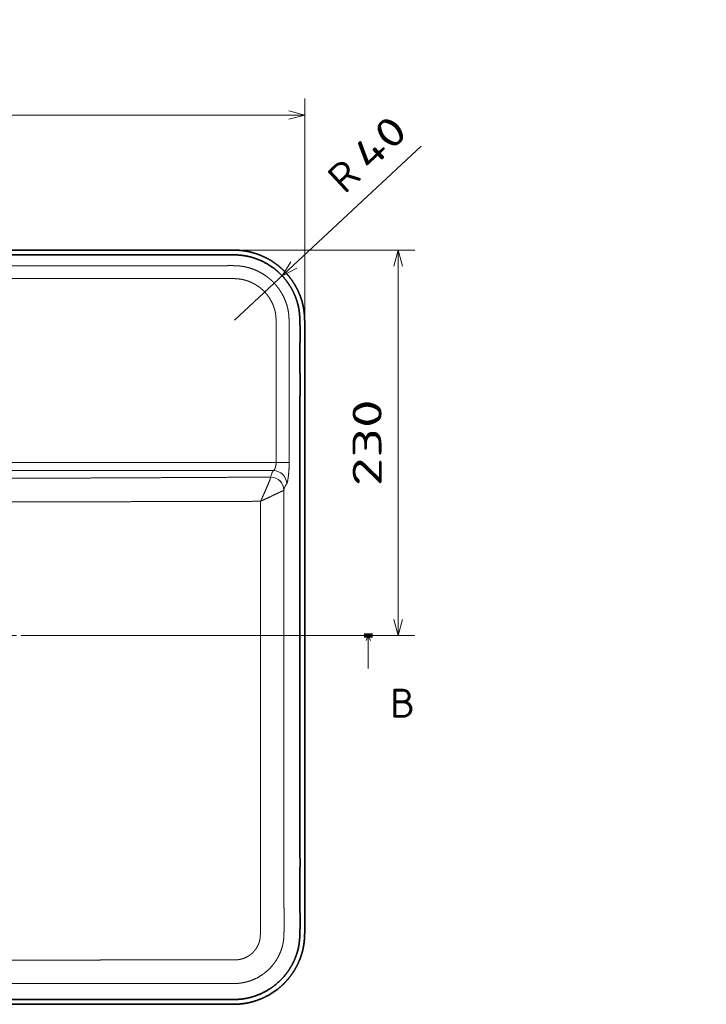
# Model space of a CAD drawing. Extents: x 22 to 366, y 39 to 278.
# Tile 6 of 11: x 111 to 194, y 40 to 159. Entities that reach past the tile are written whole.
import ezdxf
from ezdxf.enums import TextEntityAlignment as Align

# ---------------------------------------------------------------- set-up
doc = ezdxf.new("R2010")
doc.units = 0
doc.linetypes.add('DASHDOT', pattern=[18.5, 12, -3, 0.5, -3])
doc.layers.get('0').update_dxf_attribs({"lineweight": 13})
doc.styles.get("Standard").update_dxf_attribs({"font": 'isocp.shx'})
doc.dimstyles.get("Standard").update_dxf_attribs({"dimtxt": 2.5, "dimasz": 2.5, "dimexe": 1.25, "dimexo": 0.625, "dimtad": 1, "dimcen": 2.5, "dimadec": 0, "dimazin": 0, "dimtfac": 1, "dimtmove": 0, "dimatfit": 0, "dimfxl": 0, "dimarcsym": 0})

# ---------------------------------------------------------------- blocks, each defined once
blk = doc.blocks.new('*D')
at = {"color": 7, "lineweight": 13, "ltscale": 0.252611}
for p, q in [((54.72, 225.6), (54.72, 235.71)), ((56.54, 225.6), (56.54, 235.71)), ((56.54, 225.6), (56.54, 235.71)), ((142.89, 225.6), (142.89, 235.71))]:
    blk.add_line(p, q, dxfattribs=at)
at = {"color": 7, "lineweight": 13}
for p, q in [((41.25, 233.71), (61.54, 233.71)), ((56.54, 233.71), (142.89, 233.71)), ((268.28, 231.09), (242.28, 231.09)), ((330.77, 231.09), (268.28, 231.09)), ((36.74, 201.6), (36.74, 223.6)), ((265.36, 217.76), (231, 217.76)), ((54.14, 117), (54.14, 149.62)), ((145.29, 117.09), (145.29, 149.62)), ((54.14, 147.62), (145.29, 147.62)), ((136.81, 122.81), (159.38, 143.87)), ((113.04, 131.29), (25.24, 131.29)), ((27.24, 40.14), (27.24, 131.29)), ((117.04, 131.29), (158.58, 131.29)), ((156.58, 84.72), (156.58, 131.29)), ((97.72, 130.72), (40.86, 130.72)), ((82.09, 121.03), (103.19, 113.55)), ((95.08, 114.72), (40.86, 114.72)), ((83.9, 73.13), (103.36, 87.38)), ((111.1, 84.72), (158.58, 84.72)), ((83.27, 40.14), (25.24, 40.14))]:
    blk.add_line(p, q, dxfattribs=at)
at = {"color": 7, "lineweight": 13, "ltscale": 0.25832}
blk.add_line((242.28, 222.76), (242.28, 233.09), dxfattribs=at)
at = {"color": 7, "lineweight": 13, "ltscale": 0.33332}
for p, q in [((268.28, 219.76), (268.28, 233.09)), ((268.28, 219.76), (268.28, 233.09)), ((330.77, 219.76), (330.77, 233.09))]:
    blk.add_line(p, q, dxfattribs=at)
at = {"color": 7, "lineweight": 13, "ltscale": 0.422543}
blk.add_line((233, 212.76), (233, 229.66), dxfattribs=at)
at = {"color": 7, "lineweight": 13, "ltscale": 0.449592}
blk.add_line((52.72, 223.6), (34.74, 223.6), dxfattribs=at)
at = {"color": 7, "lineweight": 13, "ltscale": 0.41}
blk.add_line((107.07, 207.2), (107.07, 223.6), dxfattribs=at)
at = {"color": 7, "lineweight": 13, "ltscale": 0.232071}
blk.add_line((240.28, 220.76), (231, 220.76), dxfattribs=at)
at = {"color": 7, "lineweight": 13, "ltscale": 0.435189}
blk.add_line((52.14, 201.6), (34.74, 201.6), dxfattribs=at)
at = {"color": 7, "lineweight": 13, "ltscale": 0.4}
blk.add_line((42.86, 114.72), (42.86, 130.72), dxfattribs=at)
at = {"color": 7, "lineweight": 13}
for points in [[(52.79, 233.19), (54.72, 233.71), (52.79, 234.22)], [(58.47, 234.22), (56.54, 233.71), (58.47, 233.19)], [(58.47, 234.22), (56.54, 233.71), (58.47, 233.19)], [(140.96, 233.19), (142.89, 233.71), (140.96, 234.22)], [(244.21, 231.61), (242.28, 231.09), (244.21, 230.57)], [(266.35, 230.57), (268.28, 231.09), (266.35, 231.61)], [(270.21, 231.61), (268.28, 231.09), (270.21, 230.57)], [(328.84, 230.57), (330.77, 231.09), (328.84, 231.61)], [(37.25, 221.67), (36.74, 223.6), (36.22, 221.67)], [(107.59, 221.67), (107.07, 223.6), (106.55, 221.67)], [(232.48, 222.69), (233, 220.76), (233.51, 222.69)], [(233.51, 215.83), (233, 217.76), (232.48, 215.83)], [(106.55, 209.13), (107.07, 207.2), (107.59, 209.13)], [(36.22, 203.53), (36.74, 201.6), (37.25, 203.53)], [(56.08, 148.14), (54.14, 147.62), (56.08, 147.11)], [(143.36, 147.11), (145.29, 147.62), (143.36, 148.14)], [(27.76, 129.36), (27.24, 131.29), (26.72, 129.36)], [(157.1, 129.36), (156.58, 131.29), (156.06, 129.36)], [(43.37, 128.79), (42.86, 130.72), (42.34, 128.79)], [(143.62, 129.88), (142.56, 128.18), (144.32, 129.12)], [(42.34, 116.65), (42.86, 114.72), (43.37, 116.65)], [(98.58, 115.73), (96.59, 115.89), (98.24, 114.75)], [(101.19, 113.71), (103.19, 113.55), (101.54, 114.68)], [(102.1, 85.83), (103.36, 87.38), (101.49, 86.66)], [(156.06, 86.65), (156.58, 84.72), (157.1, 86.65)], [(97.33, 83.61), (96.08, 82.05), (97.94, 82.78)], [(26.72, 42.07), (27.24, 40.14), (27.76, 42.07)]]:
    blk.add_lwpolyline(points, dxfattribs=at)
for s, p, p2 in [('10', (41.25, 235.71), (48.02, 235.71)), ('430', (94.46, 235.71), (104.97, 235.71)), ('455', (94.46, 149.62), (104.97, 149.62))]:
    blk.add_text(s, height=3.5, dxfattribs=at).set_placement(p, p2, align=Align.FIT)
for s, rotation, p, p2 in [('130', 360, (250.02, 233.09), (260.53, 233.09)), ('310', 360, (294.27, 233.09), (304.78, 233.09)), ('15', 90, (231, 222.89), (231, 229.66)), ('80', 90, (105.07, 212.02), (105.07, 218.79)), ('110', 90, (34.74, 207.35), (34.74, 217.86)), ('40', 43.0214, (153.06, 140.72), (158.01, 145.34)), ('R', 43.0214, (150.11, 137.96), (152.33, 140.03)), ('80', 90, (40.86, 119.33), (40.86, 126.1)), ('%%c', 340.4627, (82.76, 122.92), (85.18, 122.06)), ('35', 340.4627, (86.12, 121.72), (92.51, 119.46)), ('230', 90, (154.58, 102.75), (154.58, 113.26)), ('455', 90, (25.24, 80.46), (25.24, 90.97)), ('45', 36.222, (85.59, 76.85), (91.06, 80.85)), ('%%c', 36.222, (82.72, 74.74), (84.79, 76.26))]:
    blk.add_text(s, height=3.5, rotation=rotation, dxfattribs=at).set_placement(p, p2, align=Align.FIT)
blk = doc.blocks.new('BLOCK101')
at = {"color": 7, "linetype": 'DASHDOT', "lineweight": 13}
blk.add_line((-272.97, -230), (263.79, -230), dxfattribs=at)
at = {"color": 7, "lineweight": 100, "ltscale": 0.125}
blk.add_line((268.79, -230), (263.79, -230), dxfattribs=at)
at = {"color": 7, "lineweight": 13}
blk.add_line((266.29, -230), (266.29, -250), dxfattribs=at)
blk.add_lwpolyline([(267.53, -233), (266.29, -230), (265.04, -233)], dxfattribs=at)
blk.add_text('B', height=17.5, dxfattribs=at).set_placement((279.41, -279.69), (294.59, -279.69), align=Align.FIT)
blk = doc.blocks.new('BLOCK103')
at = {"color": 7, "lineweight": 13}
for p, q in [((-210.61, -125.42), (210.61, -125.42)), ((-209, -130.4), (209, -130.4))]:
    blk.add_line(p, q, dxfattribs=at)
at = {"color": 7, "lineweight": 13, "ltscale": 0.195893}
blk.add_line((210.61, -125.42), (218.44, -125.42), dxfattribs=at)
at = {"color": 7, "lineweight": 13, "ltscale": 0.000418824}
blk.add_line((207.25, -134.29), (207.24, -134.31), dxfattribs=at)
at = {"color": 7, "lineweight": 13, "ltscale": 0.052403}
for p, q in [((207.87, -132.29), (207.25, -134.29)), ((215.87, -140.26), (215.25, -142.26))]:
    blk.add_line(p, q, dxfattribs=at)
at = {"color": 7, "lineweight": 13, "ltscale": 0.000448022}
blk.add_line((215.25, -142.26), (215.23, -142.27), dxfattribs=at)
at = {"color": 7, "lineweight": 13}
for centre, radius, start, end in [((127510.36, -233.51), 127295.14, 179.9589274, 179.9961683), ((-89049.6, -237.58), 89250.79, 0.0080903, 0.0569121), ((-3.76, -125620.69), 125180.47, 89.9494528, 89.9982807)]:
    blk.add_arc(centre, radius, start, end, dxfattribs=at)
for centre, major_axis, ratio, start_param, end_param in [((209, -138.37), (5.6, -5.71), 0.992291, 0.798821, 2.361861), ((207.24, -142.28), (6.87, -4.09), 0.994855, 0.54007, 2.105664), ((207.25, -142.26), (7.64, -2.38), 0.995828, 0.303242, 1.871644)]:
    blk.add_ellipse(centre, major_axis=major_axis, ratio=ratio, start_param=start_param, end_param=end_param, dxfattribs=at)
at = {"color": 7, "lineweight": 35}
for points, knots in [([(185.03, 2.89), (184.65, 2.89), (184.27, 2.9), (183.9, 2.9), (182.98, 2.9), (182.09, 2.9), (181.6, 2.89), (180.86, 2.89), (180.09, 2.88), (179.88, 2.88), (179.62, 2.88), (179.35, 2.88), (179.3, 2.88), (179.2, 2.88), (179.09, 2.87), (179.03, 2.87), (178.92, 2.87), (178.81, 2.87), (178.77, 2.87), (177.96, 2.87), (177.16, 2.87), (176.41, 2.87), (175.57, 2.87), (174.72, 2.87), (174.63, 2.87), (174.17, 2.87), (173.71, 2.87), (173.39, 2.88), (172.91, 2.88), (172.41, 2.88), (172.31, 2.88), (169.96, 2.88), (167.62, 2.88), (165.41, 2.88), (163.04, 2.88), (160.67, 2.88), (160.41, 2.88), (160.08, 2.88), (159.75, 2.88), (159.57, 2.88), (159.31, 2.88), (159.04, 2.88), (158.95, 2.88), (157.83, 2.88), (156.7, 2.88), (155.63, 2.88), (153.49, 2.88), (151.32, 2.88), (150.06, 2.88), (147.88, 2.88), (145.7, 2.88), (144.43, 2.88), (143.04, 2.88), (141.67, 2.88), (141.36, 2.88), (140.89, 2.88), (140.43, 2.88), (140.27, 2.88), (139.95, 2.88), (139.62, 2.88), (139.53, 2.88), (139.2, 2.88), (138.88, 2.88), (138.74, 2.88), (110.9, 2.88), (83.05, 2.88), (55.37, 2.88), (27.68, 2.88), (0, 2.88)], [0, 0, 0, 0, 0, 0, 3.283519, 3.283519, 3.283519, 8.241417, 8.241417, 8.241417, 10.070418, 10.070418, 10.070418, 10.527694, 10.527694, 10.527694, 10.98497, 10.98497, 10.98497, 11.47828, 11.47828, 11.47828, 17.971563, 17.971563, 17.971563, 18.764281, 18.764281, 18.764281, 21.983657, 21.983657, 21.983657, 23.125523, 23.125523, 23.125523, 42.280055, 42.280055, 42.280055, 43.646204, 43.646204, 43.646204, 45.18046, 45.18046, 45.18046, 45.947588, 45.947588, 45.947588, 54.866722, 54.866722, 54.866722, 63.925687, 63.925687, 63.925687, 72.935683, 72.935683, 72.935683, 75.610113, 75.610113, 75.610113, 76.947335, 76.947335, 76.947335, 78.413529, 78.413529, 78.413529, 79.787101, 79.787101, 79.787101, 319.54291, 319.54291, 319.54291, 319.54291, 319.54291, 319.54291]), ([(184.98, 0.01), (184.6, 0.01), (184.22, 0.02), (183.85, 0.02), (183.04, 0.02), (182.26, 0.02), (181.85, 0.01), (181.13, 0.01), (180.37, 0), (180.07, 0), (179.54, 0), (179.01, -0.01), (178.79, -0.01), (177.72, -0.01), (176.65, -0.01), (175.79, -0.01), (173.96, -0.01), (172.14, 0), (171.18, 0), (168.77, 0), (166.36, 0), (164.91, 0), (163.01, 0), (161.11, 0), (160.51, 0), (159.58, 0), (158.64, 0), (158.15, 0), (156.03, 0), (153.85, 0), (152.08, 0), (148.76, 0), (145.46, 0), (143.87, 0), (141.95, 0), (140.08, 0), (139.69, 0), (139.01, 0), (138.33, 0), (137.55, 0), (109.87, 0), (82.18, 0), (54.79, 0), (27.39, 0), (0, 0)], [0, 0, 0, 0, 0, 0, 2.721225, 2.721225, 2.721225, 6.079689, 6.079689, 6.079689, 8.304129, 8.304129, 8.304129, 9.821007, 9.821007, 9.821007, 15.884676, 15.884676, 15.884676, 22.704846, 22.704846, 22.704846, 32.935085, 32.935085, 32.935085, 36.138497, 36.138497, 36.138497, 39.548662, 39.548662, 39.548662, 50.906912, 50.906912, 50.906912, 61.327746, 61.327746, 61.327746, 64.069843, 64.069843, 64.069843, 66.109654, 66.109654, 66.109654, 259.816803, 259.816803, 259.816803, 259.816803, 259.816803, 259.816803]), ([(224.94, -40), (224.91, -38.79), (224.85, -37.57), (224.77, -36.36), (224.61, -34.72), (224.37, -33.1), (224.3, -32.68), (224.17, -31.97), (224.03, -31.26), (223.96, -30.98), (223.83, -30.41), (223.69, -29.85), (223.62, -29.57), (223.07, -27.55), (222.37, -25.57), (221.67, -23.89), (220.07, -20.57), (218.09, -17.45), (217, -15.91), (214.4, -12.69), (211.39, -9.83), (209.64, -8.38), (205.59, -5.5), (201.14, -3.27), (198.63, -2.25), (195.65, -1.34), (192.61, -0.72), (192.21, -0.65), (190.54, -0.36), (188.86, -0.16), (187.59, -0.07), (186.29, -0.02), (184.98, 0.01)], [0, 0, 0, 0, 0, 0, 8.675218, 8.675218, 8.675218, 11.799818, 11.799818, 11.799818, 13.913571, 13.913571, 13.913571, 16.027325, 16.027325, 16.027325, 29.184616, 29.184616, 29.184616, 42.810249, 42.810249, 42.810249, 59.235279, 59.235279, 59.235279, 78.822533, 78.822533, 78.822533, 81.794692, 81.794692, 81.794692, 91.138533, 91.138533, 91.138533, 91.138533, 91.138533, 91.138533]), ([(227.82, -39.92), (227.8, -39.26), (227.78, -38.6), (227.75, -37.94), (227.65, -36.27), (227.49, -34.59), (227.37, -33.57), (227.18, -32.36), (226.95, -31.16), (226.9, -30.96), (226.82, -30.56), (226.73, -30.16), (226.68, -29.96), (226.21, -27.96), (225.59, -25.98), (224.94, -24.24), (223.6, -21.16), (221.96, -18.21), (221.17, -16.93), (219.6, -14.61), (217.86, -12.42), (217.01, -11.44), (215.7, -10.04), (214.31, -8.71), (213.85, -8.27), (212.89, -7.43), (211.91, -6.62), (211.41, -6.22), (208.51, -4.01), (205.39, -2.11), (202.68, -0.77), (199.07, 0.64), (195.34, 1.63), (194.51, 1.83), (193.27, 2.09), (192.01, 2.31), (191.6, 2.38), (190.04, 2.6), (188.48, 2.75), (187.33, 2.83), (186.18, 2.87), (185.03, 2.89)], [0, 0, 0, 0, 0, 0, 5.6801, 5.6801, 5.6801, 14.422528, 14.422528, 14.422528, 16.183401, 16.183401, 16.183401, 17.94796, 17.94796, 17.94796, 33.934212, 33.934212, 33.934212, 46.939091, 46.939091, 46.939091, 58.00664, 58.00664, 58.00664, 63.489376, 63.489376, 63.489376, 68.974046, 68.974046, 68.974046, 94.871047, 94.871047, 94.871047, 102.201882, 102.201882, 102.201882, 105.835973, 105.835973, 105.835973, 115.734034, 115.734034, 115.734034, 115.734034, 115.734034, 115.734034]), ([(224.98, -225), (224.98, -199.6), (224.98, -174.2), (224.98, -148.8), (224.98, -119.77), (224.98, -90.74), (224.99, -87.11), (224.99, -81.87), (224.99, -76.62), (224.99, -75.01), (224.99, -73.19), (224.99, -71.37), (224.98, -71.01), (224.98, -70.56), (224.98, -70.11), (224.98, -69.87), (224.98, -68.79), (224.98, -67.66), (224.98, -66.75), (224.98, -64.49), (224.98, -62.14), (224.98, -60.71), (224.98, -58.27), (224.98, -55.88), (224.98, -54.87), (224.99, -53.2), (224.99, -51.62), (224.99, -50.99), (225, -50.25), (225, -49.51), (225, -49.38), (225.01, -48.26), (225.01, -47.14), (225.01, -46.21), (225.01, -44.42), (224.99, -42.62), (224.98, -41.77), (224.97, -40.88), (224.94, -40)], [0, 0, 0, 0, 0, 0, 179.614641, 179.614641, 179.614641, 205.274011, 205.274011, 205.274011, 216.67772, 216.67772, 216.67772, 218.155553, 218.155553, 218.155553, 219.844935, 219.844935, 219.844935, 225.703376, 225.703376, 225.703376, 234.193634, 234.193634, 234.193634, 240.465575, 240.465575, 240.465575, 244.84673, 244.84673, 244.84673, 245.727456, 245.727456, 245.727456, 252.812043, 252.812043, 252.812043, 259.122053, 259.122053, 259.122053, 259.122053, 259.122053, 259.122053]), ([(227.82, -39.92), (227.84, -40.58), (227.85, -41.23), (227.86, -41.88), (227.88, -42.96), (227.88, -44.03), (227.89, -44.45), (227.89, -45.31), (227.89, -46.17), (227.89, -46.6), (227.89, -47.33), (227.89, -48.06), (227.89, -48.35), (227.88, -48.79), (227.88, -49.24), (227.88, -49.38), (227.88, -49.68), (227.88, -49.98), (227.88, -50.12), (227.88, -50.78), (227.87, -51.43), (227.87, -51.96), (227.87, -53.17), (227.86, -54.4), (227.86, -55.15), (227.86, -56.7), (227.86, -58.27), (227.86, -59.21), (227.86, -60.95), (227.86, -62.69), (227.86, -63.47), (227.86, -64.92), (227.86, -66.35), (227.86, -66.91), (227.86, -68.26), (227.86, -69.56), (227.86, -70.11), (227.87, -74.77), (227.87, -79.42), (227.87, -83.32), (227.86, -98.1), (227.86, -112.87), (227.86, -119.9), (227.86, -147.45), (227.86, -174.99), (227.86, -191.66), (227.86, -208.33), (227.86, -225)], [0, 0, 0, 0, 0, 0, 5.680068, 5.680068, 5.680068, 9.520931, 9.520931, 9.520931, 13.361794, 13.361794, 13.361794, 15.922112, 15.922112, 15.922112, 17.202272, 17.202272, 17.202272, 18.482431, 18.482431, 18.482431, 22.833413, 22.833413, 22.833413, 28.539293, 28.539293, 28.539293, 35.234035, 35.234035, 35.234035, 42.240805, 42.240805, 42.240805, 46.77269, 46.77269, 46.77269, 53.300122, 53.300122, 53.300122, 87.077477, 87.077477, 87.077477, 181.265334, 181.265334, 181.265334, 325.622888, 325.622888, 325.622888, 325.622888, 325.622888, 325.622888]), ([(227.86, -225), (227.86, -251.42), (227.86, -277.83), (227.86, -304.25), (227.86, -331.81), (227.87, -359.37), (227.87, -360.28), (227.87, -362.54), (227.87, -364.79), (227.87, -365.9), (227.87, -369.21), (227.87, -372.53), (227.87, -374.74), (227.87, -378), (227.86, -381.25), (227.86, -383.56), (227.86, -385.26), (227.86, -386.97), (227.86, -387.62), (227.86, -388.95), (227.86, -390.28), (227.86, -390.84), (227.86, -392), (227.86, -393.16), (227.86, -393.65), (227.86, -394.63), (227.86, -395.6), (227.86, -396.08), (227.87, -397.42), (227.87, -398.75), (227.88, -399.61), (227.88, -400.59), (227.89, -401.57), (227.89, -401.69), (227.89, -401.91), (227.89, -402.12), (227.89, -402.2), (227.89, -402.36), (227.89, -402.53), (227.89, -402.66), (227.89, -403.27), (227.89, -403.88), (227.89, -404.45), (227.89, -405.23), (227.88, -406.02), (227.88, -406.26), (227.88, -406.74), (227.87, -407.23), (227.87, -407.47), (227.86, -408.21), (227.85, -408.94), (227.84, -409.4), (227.82, -410.15), (227.79, -410.91), (227.78, -411.17), (227.76, -411.71), (227.73, -412.24), (227.72, -412.51), (227.64, -413.81), (227.53, -415.1), (227.41, -416.13), (227.2, -417.56), (226.92, -418.97), (226.84, -419.38), (226.34, -421.59), (225.68, -423.76), (225.04, -425.51), (223.72, -428.6), (222.1, -431.55), (221.32, -432.84), (219.18, -436.06), (216.69, -439.02), (215.06, -440.71), (210.75, -444.59), (205.84, -447.69), (202.75, -449.25), (198.74, -450.79), (194.58, -451.81), (193.75, -452), (192.7, -452.2), (191.66, -452.36), (191.45, -452.4), (191.03, -452.46), (190.61, -452.51), (190.41, -452.54), (189.58, -452.64), (188.74, -452.72), (188.11, -452.77), (186.81, -452.84), (185.51, -452.88), (184.85, -452.89), (183.81, -452.9), (182.76, -452.9), (182.42, -452.9), (181.81, -452.9), (181.23, -452.89), (180.99, -452.89), (180.55, -452.88), (180.11, -452.88), (179.9, -452.88), (179.26, -452.87), (178.6, -452.87), (178.13, -452.87), (177.56, -452.87), (176.99, -452.87), (176.9, -452.87), (176.7, -452.87), (176.49, -452.87), (176.39, -452.87), (176.24, -452.87), (176.09, -452.87), (176.04, -452.87), (175.66, -452.87), (175.29, -452.87), (174.97, -452.87), (174.38, -452.87), (173.81, -452.87), (173.55, -452.87), (173.05, -452.88), (172.55, -452.88), (172.3, -452.88), (171.71, -452.88), (171.12, -452.88), (170.8, -452.88), (170.16, -452.88), (169.5, -452.88), (169.19, -452.88), (168.73, -452.88), (168.27, -452.88), (168.12, -452.88), (167.81, -452.88), (167.5, -452.88), (167.34, -452.88), (166.62, -452.88), (165.9, -452.88), (165.33, -452.88), (163.32, -452.88), (161.34, -452.88), (159.96, -452.88), (157.79, -452.88), (155.69, -452.88), (154.93, -452.88), (153.49, -452.88), (152.06, -452.88), (151.39, -452.88), (149.34, -452.88), (147.25, -452.88), (145.84, -452.88), (143.95, -452.88), (142.01, -452.88), (141.58, -452.88), (140.97, -452.88), (140.36, -452.88), (139.97, -452.88), (139.57, -452.88), (139.18, -452.88), (138.97, -452.88), (138.61, -452.88), (138.25, -452.88), (138.11, -452.88), (110.4, -452.88), (82.69, -452.88), (55.13, -452.88), (27.56, -452.88), (0, -452.88)], [0, 0, 0, 0, 0, 0, 228.763472, 228.763472, 228.763472, 238.701134, 238.701134, 238.701134, 248.232956, 248.232956, 248.232956, 267.296589, 267.296589, 267.296589, 276.429019, 276.429019, 276.429019, 282.077894, 282.077894, 282.077894, 287.927431, 287.927431, 287.927431, 292.190564, 292.190564, 292.190564, 296.453697, 296.453697, 296.453697, 303.914173, 303.914173, 303.914173, 304.979959, 304.979959, 304.979959, 305.753698, 305.753698, 305.753698, 306.445497, 306.445497, 306.445497, 311.023576, 311.023576, 311.023576, 313.070306, 313.070306, 313.070306, 315.117036, 315.117036, 315.117036, 319.267513, 319.267513, 319.267513, 321.579142, 321.579142, 321.579142, 323.89077, 323.89077, 323.89077, 332.736784, 332.736784, 332.736784, 336.294674, 336.294674, 336.294674, 352.254682, 352.254682, 352.254682, 365.253568, 365.253568, 365.253568, 385.485418, 385.485418, 385.485418, 415.051494, 415.051494, 415.051494, 422.368526, 422.368526, 422.368526, 424.181266, 424.181266, 424.181266, 425.996897, 425.996897, 425.996897, 431.391585, 431.391585, 431.391585, 437.13328, 437.13328, 437.13328, 440.416792, 440.416792, 440.416792, 442.573469, 442.573469, 442.573469, 444.739532, 444.739532, 444.739532, 448.833319, 448.833319, 448.833319, 449.703747, 449.703747, 449.703747, 450.564905, 450.564905, 450.564905, 450.976413, 450.976413, 450.976413, 453.870942, 453.870942, 453.870942, 456.210301, 456.210301, 456.210301, 458.549661, 458.549661, 458.549661, 461.709692, 461.709692, 461.709692, 464.391472, 464.391472, 464.391472, 465.732362, 465.732362, 465.732362, 467.073252, 467.073252, 467.073252, 471.987848, 471.987848, 471.987848, 484.679815, 484.679815, 484.679815, 492.14263, 492.14263, 492.14263, 498.710099, 498.710099, 498.710099, 511.936812, 511.936812, 511.936812, 515.738404, 515.738404, 515.738404, 517.2683, 517.2683, 517.2683, 519.169129, 519.169129, 519.169129, 520.436168, 520.436168, 520.436168, 759.141246, 759.141246, 759.141246, 759.141246, 759.141246, 759.141246]), ([(224.98, -225), (224.98, -251.57), (224.98, -278.14), (224.98, -304.71), (224.98, -337.19), (224.99, -369.66), (224.99, -375.56), (224.98, -381.99), (224.98, -388.42), (224.98, -389.24), (224.98, -390.35), (224.98, -391.46), (224.98, -392.04), (224.98, -394.28), (224.98, -396.5), (224.99, -398.06), (225, -399.96), (225.01, -401.87), (225.01, -401.98), (225.01, -402.42), (225.01, -402.86), (225.01, -403.07), (225.01, -404.13), (225.01, -405.22), (225, -406.13), (224.99, -407.49), (224.97, -408.84), (224.96, -409.3), (224.94, -410.1), (224.91, -410.9), (224.9, -411.22), (224.83, -412.83), (224.71, -414.44), (224.57, -415.71), (224.29, -417.54), (223.9, -419.33), (223.76, -419.9), (223.15, -422.21), (222.36, -424.47), (221.66, -426.15), (220.04, -429.47), (218.07, -432.59), (216.97, -434.12), (213.97, -437.83), (210.45, -441.06), (208.12, -442.81), (203.55, -445.67), (198.59, -447.74), (196.22, -448.52), (193.41, -449.2), (190.56, -449.62), (190.15, -449.67), (188.67, -449.85), (187.17, -449.95), (186.06, -449.99), (184.81, -450.02), (183.56, -450.02), (183.31, -450.02), (182.9, -450.02), (182.5, -450.02), (182.25, -450.02), (181.65, -450.01), (181.08, -450.01), (180.77, -450.01), (179.99, -450), (179.2, -449.99), (178.72, -449.99), (178.03, -449.99), (177.3, -449.99), (177.14, -449.99), (176.8, -449.99), (176.46, -449.99), (176.29, -449.99), (175.3, -449.99), (174.34, -449.99), (173.61, -449.99), (172.52, -450), (171.42, -450), (171.05, -450), (170.42, -450), (169.77, -450), (169.5, -450), (168.95, -450), (168.4, -450), (168.15, -450), (166.34, -450), (164.54, -450), (163.03, -450), (160.21, -450), (157.56, -450), (156.32, -450), (153.79, -450), (151.3, -450), (150, -450), (147.27, -450), (144.36, -450), (142.84, -450), (140.91, -450), (138.96, -450), (138.57, -450), (110.63, -450), (82.69, -450), (55.13, -450), (27.56, -450), (0, -450)], [0, 0, 0, 0, 0, 0, 187.880693, 187.880693, 187.880693, 229.632217, 229.632217, 229.632217, 233.334033, 233.334033, 233.334033, 237.458686, 237.458686, 237.458686, 249.325495, 249.325495, 249.325495, 250.976538, 250.976538, 250.976538, 252.447324, 252.447324, 252.447324, 258.4915, 258.4915, 258.4915, 261.685798, 261.685798, 261.685798, 264.13125, 264.13125, 264.13125, 273.278261, 273.278261, 273.278261, 277.523976, 277.523976, 277.523976, 290.689517, 290.689517, 290.689517, 304.31379, 304.31379, 304.31379, 325.254767, 325.254767, 325.254767, 343.283278, 343.283278, 343.283278, 346.235316, 346.235316, 346.235316, 354.123064, 354.123064, 354.123064, 355.140773, 355.140773, 355.140773, 357.026401, 357.026401, 357.026401, 359.663827, 359.663827, 359.663827, 363.65229, 363.65229, 363.65229, 364.845631, 364.845631, 364.845631, 366.038971, 366.038971, 366.038971, 371.867166, 371.867166, 371.867166, 374.723648, 374.723648, 374.723648, 376.68483, 376.68483, 376.68483, 378.698135, 378.698135, 378.698135, 389.471501, 389.471501, 389.471501, 399.61767, 399.61767, 399.61767, 410.540594, 410.540594, 410.540594, 421.674258, 421.674258, 421.674258, 424.365194, 424.365194, 424.365194, 619.263223, 619.263223, 619.263223, 619.263223, 619.263223, 619.263223])]:
    blk.add_open_spline(points, degree=5, knots=knots, dxfattribs=at)
at = {"color": 7, "lineweight": 13}
for points, knots in [([(0, -6.54), (0.4, -6.54), (0.79, -6.54), (1.18, -6.54), (1.91, -6.54), (2.64, -6.54), (3.24, -6.54), (29.39, -6.54), (55.54, -6.54), (81.35, -6.54), (107.49, -6.54), (133.62, -6.54), (133.94, -6.54), (135.83, -6.54), (137.69, -6.54), (139.18, -6.54), (142.34, -6.54), (145.49, -6.54), (147.18, -6.54), (149.17, -6.54), (151.19, -6.54), (151.47, -6.54), (151.91, -6.54), (152.34, -6.54), (152.56, -6.54), (153.67, -6.54), (154.74, -6.54), (155.54, -6.54), (157.03, -6.54), (158.44, -6.54), (159.11, -6.54), (160.31, -6.54), (161.61, -6.54), (162.15, -6.54), (162.95, -6.54), (163.75, -6.54), (163.96, -6.54), (165.71, -6.54), (167.46, -6.54), (168.97, -6.54), (170.6, -6.54), (172.23, -6.54), (172.36, -6.54), (172.67, -6.54), (172.99, -6.54), (173.18, -6.55), (173.6, -6.55), (173.99, -6.55), (174.2, -6.55), (174.53, -6.55), (174.88, -6.55), (174.98, -6.55), (175.16, -6.55), (175.35, -6.55), (175.49, -6.55), (176.37, -6.55), (177.24, -6.55), (178.03, -6.55), (178.9, -6.55), (179.78, -6.54), (179.87, -6.54), (180.15, -6.54), (180.43, -6.54), (180.63, -6.54), (180.93, -6.54), (181.22, -6.53), (181.32, -6.53), (181.51, -6.53), (181.69, -6.53), (181.8, -6.53), (182.08, -6.53), (182.36, -6.53), (182.54, -6.53), (183.23, -6.52), (183.92, -6.52), (184.43, -6.53), (185.14, -6.54), (185.85, -6.56), (186.07, -6.56), (186.39, -6.57), (186.71, -6.59), (186.82, -6.59), (187.13, -6.61), (187.44, -6.63), (187.64, -6.65), (187.95, -6.67), (188.25, -6.7), (188.34, -6.71), (188.54, -6.73), (188.74, -6.75), (188.83, -6.76), (189.03, -6.79), (189.22, -6.81), (189.33, -6.82), (189.61, -6.86), (189.89, -6.9), (190.08, -6.93), (190.45, -6.99), (190.82, -7.05), (191, -7.08), (191.56, -7.19), (192.11, -7.3), (192.48, -7.38), (194.86, -7.95), (197.19, -8.74), (199.1, -9.56), (201.61, -10.87), (203.97, -12.44), (204.59, -12.87), (205.5, -13.56), (206.38, -14.28), (206.67, -14.52), (207.1, -14.89), (207.52, -15.27), (207.66, -15.4), (207.94, -15.65), (208.21, -15.92), (208.35, -16.05), (208.68, -16.38), (209.01, -16.71), (209.21, -16.91), (210.37, -18.15), (211.45, -19.46), (212.29, -20.6), (213.5, -22.42), (214.56, -24.32), (214.91, -25.01), (215.89, -27.03), (216.7, -29.14), (217.16, -30.56), (217.54, -32.07), (217.82, -33.62), (217.83, -33.66), (217.86, -33.8), (217.88, -33.93), (217.89, -34), (217.92, -34.2), (217.95, -34.4), (217.97, -34.53), (218.03, -34.92), (218.08, -35.32), (218.11, -35.58), (218.24, -36.73), (218.32, -37.87), (218.37, -38.75), (218.4, -39.79), (218.42, -40.83), (218.43, -41), (218.43, -41.25), (218.43, -41.5), (218.44, -41.58), (218.44, -41.74), (218.44, -41.91), (218.44, -42.01), (218.44, -42.17), (218.44, -42.32), (218.45, -42.4), (218.45, -42.55), (218.45, -42.7), (218.45, -42.77), (218.46, -44.44), (218.47, -46.12), (218.46, -47.73), (218.46, -49.46), (218.45, -51.18), (218.45, -51.38), (218.45, -51.61), (218.45, -51.85), (218.45, -51.98), (218.45, -52.38), (218.45, -52.78), (218.44, -53.05), (218.44, -53.43), (218.44, -53.81), (218.44, -53.94), (218.44, -56.1), (218.44, -58.27), (218.44, -60.3), (218.44, -62.75), (218.44, -65.2), (218.44, -65.54), (218.44, -66.71), (218.44, -67.82), (218.44, -68.49), (218.44, -69.64), (218.44, -70.84), (218.44, -71.31), (218.44, -72), (218.44, -72.7), (218.44, -73.31), (218.45, -76.05), (218.45, -78.79), (218.44, -81.32), (218.44, -89.6), (218.44, -97.89), (218.44, -99.88), (218.44, -108.45), (218.44, -117.01), (218.44, -119.81), (218.44, -122.62), (218.44, -125.42)], [0, 0, 0, 0, 0, 0, 3.336632, 3.336632, 3.336632, 6.215369, 6.215369, 6.215369, 227.085533, 227.085533, 227.085533, 229.841182, 229.841182, 229.841182, 243.28521, 243.28521, 243.28521, 258.740851, 258.740851, 258.740851, 260.537163, 260.537163, 260.537163, 262.460231, 262.460231, 262.460231, 270.080988, 270.080988, 270.080988, 277.241984, 277.241984, 277.241984, 282.138932, 282.138932, 282.138932, 284.180356, 284.180356, 284.180356, 297.111818, 297.111818, 297.111818, 298.160211, 298.160211, 298.160211, 299.817775, 299.817775, 299.817775, 302.120887, 302.120887, 302.120887, 302.974838, 302.974838, 302.974838, 303.748483, 303.748483, 303.748483, 310.487501, 310.487501, 310.487501, 311.281733, 311.281733, 311.281733, 312.860159, 312.860159, 312.860159, 313.654368, 313.654368, 313.654368, 314.409972, 314.409972, 314.409972, 315.99827, 315.99827, 315.99827, 320.215464, 320.215464, 320.215464, 322.045571, 322.045571, 322.045571, 322.960636, 322.960636, 322.960636, 324.730156, 324.730156, 324.730156, 325.58463, 325.58463, 325.58463, 326.439107, 326.439107, 326.439107, 327.274292, 327.274292, 327.274292, 328.877474, 328.877474, 328.877474, 330.485561, 330.485561, 330.485561, 333.67644, 333.67644, 333.67644, 351.346382, 351.346382, 351.346382, 357.830124, 357.830124, 357.830124, 361.060297, 361.060297, 361.060297, 362.668249, 362.668249, 362.668249, 364.276201, 364.276201, 364.276201, 366.674342, 366.674342, 366.674342, 378.754193, 378.754193, 378.754193, 385.297814, 385.297814, 385.297814, 397.94561, 397.94561, 397.94561, 398.548588, 398.548588, 398.548588, 399.114308, 399.114308, 399.114308, 400.245742, 400.245742, 400.245742, 402.50856, 402.50856, 402.50856, 410.078839, 410.078839, 410.078839, 411.520859, 411.520859, 411.520859, 412.24187, 412.24187, 412.24187, 412.908713, 412.908713, 412.908713, 413.551229, 413.551229, 413.551229, 414.193745, 414.193745, 414.193745, 427.90687, 427.90687, 427.90687, 428.821977, 428.821977, 428.821977, 429.904024, 429.904024, 429.904024, 432.053431, 432.053431, 432.053431, 433.135499, 433.135499, 433.135499, 450.567515, 450.567515, 450.567515, 454.114913, 454.114913, 454.114913, 460.662878, 460.662878, 460.662878, 464.770388, 464.770388, 464.770388, 466.646029, 466.646029, 466.646029, 488.228839, 488.228839, 488.228839, 537.517758, 537.517758, 537.517758, 561.502576, 561.502576, 561.502576, 561.502576, 561.502576, 561.502576]), ([(0, -14.38), (0.48, -14.38), (0.96, -14.38), (1.43, -14.38), (28.05, -14.38), (54.66, -14.38), (80.81, -14.38), (110.89, -14.38), (140.98, -14.38), (143.92, -14.38), (150.72, -14.38), (157.51, -14.38), (158.57, -14.38), (163.08, -14.37), (167.6, -14.38), (169.26, -14.38), (171.54, -14.38), (173.81, -14.38), (174.1, -14.38), (175.64, -14.39), (177.19, -14.39), (178.12, -14.39), (179.41, -14.38), (180.71, -14.37), (181.15, -14.37), (182, -14.36), (182.84, -14.36), (183.32, -14.36), (184.22, -14.36), (185.07, -14.37), (185.46, -14.38), (185.87, -14.39), (186.26, -14.41), (186.3, -14.41), (186.61, -14.43), (186.9, -14.45), (187.15, -14.47), (187.51, -14.5), (187.88, -14.54), (187.99, -14.55), (188.33, -14.59), (188.67, -14.64), (188.9, -14.68), (189.25, -14.73), (189.59, -14.79), (189.7, -14.81), (191.88, -15.22), (194.02, -15.88), (195.98, -16.72), (198.46, -18.08), (200.72, -19.76), (201.26, -20.19), (201.97, -20.8), (202.65, -21.43), (202.81, -21.59), (203.98, -22.74), (205.06, -23.99), (205.91, -25.12), (206.78, -26.46), (207.55, -27.85), (207.63, -28), (208.38, -29.43), (209.02, -30.91), (209.49, -32.25), (209.87, -33.68), (210.13, -35.11), (210.14, -35.17), (210.16, -35.3), (210.18, -35.44), (210.2, -35.5), (210.23, -35.7), (210.25, -35.9), (210.27, -36.03), (210.39, -36.97), (210.48, -37.96), (210.53, -38.85), (210.57, -40.02), (210.59, -41.25), (210.6, -41.51), (210.6, -41.9), (210.61, -42.29), (210.61, -42.43), (210.63, -44.23), (210.63, -46.09), (210.63, -47.83), (210.62, -50.02), (210.61, -52.22), (210.61, -52.74), (210.6, -55.43), (210.6, -58.12), (210.6, -60.36), (210.6, -64.2), (210.61, -68.03), (210.61, -69.19), (210.61, -72.3), (210.61, -75.42), (210.61, -76.94), (210.61, -79.96), (210.61, -82.99), (210.61, -84.51), (210.61, -93.6), (210.61, -102.69), (210.61, -110.27), (210.61, -117.84), (210.61, -125.42)], [96.950995, 96.950995, 96.950995, 96.950995, 96.950995, 96.950995, 100.216041, 100.216041, 100.216041, 281.765488, 281.765488, 281.765488, 309.112808, 309.112808, 309.112808, 328.91902, 328.91902, 328.91902, 340.462994, 340.462994, 340.462994, 344.771378, 344.771378, 344.771378, 351.187409, 351.187409, 351.187409, 353.631938, 353.631938, 353.631938, 357.067703, 357.067703, 357.067703, 360.100984, 360.100984, 360.100984, 360.440998, 360.440998, 360.440998, 362.820678, 362.820678, 362.820678, 363.869207, 363.869207, 363.869207, 365.960505, 365.960505, 365.960505, 367.006166, 367.006166, 367.006166, 386.0601, 386.0601, 386.0601, 392.358503, 392.358503, 392.358503, 394.470722, 394.470722, 394.470722, 407.212392, 407.212392, 407.212392, 408.745818, 408.745818, 408.745818, 421.702128, 421.702128, 421.702128, 422.322463, 422.322463, 422.322463, 422.939766, 422.939766, 422.939766, 424.174359, 424.174359, 424.174359, 431.479759, 431.479759, 431.479759, 433.40981, 433.40981, 433.40981, 434.355316, 434.355316, 434.355316, 446.469413, 446.469413, 446.469413, 449.461408, 449.461408, 449.461408, 465.017463, 465.017463, 465.017463, 476.154422, 476.154422, 476.154422, 486.673132, 486.673132, 486.673132, 497.191839, 497.191839, 497.191839, 549.785364, 549.785364, 549.785364, 549.785364, 549.785364, 549.785364]), ([(209, -130.4), (208.76, -130.64), (208.55, -130.89), (208.38, -131.15), (208.18, -131.49), (208.03, -131.85), (208, -131.93), (207.95, -132.05), (207.91, -132.17), (207.9, -132.21), (207.89, -132.25), (207.87, -132.29)], [0, 0, 0, 0, 0, 0, 19.231428, 19.231428, 19.231428, 24.729461, 24.729461, 24.729461, 27.47402, 27.47402, 27.47402, 27.47402, 27.47402, 27.47402]), ([(210.61, -125.42), (210.61, -125.74), (210.59, -126.07), (210.56, -126.38), (210.47, -127.14), (210.31, -127.83), (210.2, -128.2), (209.91, -129.09), (209.59, -129.77), (209.38, -130.1), (209.19, -130.33), (209, -130.4)], [0, 0, 0, 0, 0, 0, 4.662752, 4.662752, 4.662752, 11.531669, 11.531669, 11.531669, 22.594847, 22.594847, 22.594847, 22.594847, 22.594847, 22.594847]), ([(218.44, -125.42), (218.44, -126.26), (218.43, -127.09), (218.41, -127.93), (218.32, -129.86), (218.19, -131.66), (218.09, -132.66), (217.85, -134.75), (217.57, -136.46), (217.4, -137.29), (217.21, -137.99), (217.02, -138.3), (217, -138.33), (216.99, -138.35), (216.97, -138.37)], [0, 0, 0, 0, 0, 0, 6.034675, 6.034675, 6.034675, 14.372925, 14.372925, 14.372925, 24.818914, 24.818914, 24.818914, 25.932353, 25.932353, 25.932353, 25.932353, 25.932353, 25.932353]), ([(207.24, -134.31), (201.59, -134.34), (195.93, -134.37), (190.27, -134.4), (179.68, -134.45), (169.09, -134.51), (160.46, -134.55), (149.85, -134.6), (139.25, -134.66), (133.59, -134.68), (121.48, -134.74), (109.44, -134.8), (102.93, -134.83), (91.5, -134.88), (80.24, -134.92), (75.26, -134.94), (63.78, -134.99), (52.67, -135.02), (46.38, -135.04), (35.13, -135.07), (24.37, -135.09), (19.51, -135.1), (9.03, -135.11), (-1.26, -135.11), (-6.84, -135.11), (-17.31, -135.1), (-28.1, -135.09), (-33.2, -135.08), (-38.4, -135.06), (-43.71, -135.05)], [0, 0, 0, 0, 0, 0, 48.339539, 48.339539, 48.339539, 90.413907, 90.413907, 90.413907, 138.804595, 138.804595, 138.804595, 193.899231, 193.899231, 193.899231, 238.006281, 238.006281, 238.006281, 297.286867, 297.286867, 297.286867, 347.94107, 347.94107, 347.94107, 407.971853, 407.971853, 407.971853, 459.523282, 459.523282, 459.523282, 459.523282, 459.523282, 459.523282]), ([(201.15, -148.93), (201.17, -148.88), (201.19, -148.83), (201.21, -148.78), (201.26, -148.68), (201.3, -148.58), (201.32, -148.54), (201.48, -148.19), (201.64, -147.85), (201.77, -147.57), (202.6, -145.74), (203.41, -143.93), (204.06, -142.47), (205.24, -139.75), (206.25, -137.3), (206.67, -136.22), (207.08, -135.11), (207.22, -134.52), (207.24, -134.42), (207.25, -134.35), (207.24, -134.31)], [0, 0, 0, 0, 0, 0, 0.411688, 0.411688, 0.411688, 0.823376, 0.823376, 0.823376, 3.312792, 3.312792, 3.312792, 16.257562, 16.257562, 16.257562, 27.405401, 27.405401, 27.405401, 29.990232, 29.990232, 29.990232, 29.990232, 29.990232, 29.990232]), ([(201.15, -148.93), (201.19, -148.9), (201.24, -148.88), (201.29, -148.86), (201.39, -148.81), (201.48, -148.77), (201.53, -148.74), (201.87, -148.58), (202.21, -148.42), (202.5, -148.29), (204.3, -147.44), (206.09, -146.6), (207.52, -145.92), (210.1, -144.71), (212.39, -143.63), (213.35, -143.17), (214.41, -142.67), (215.01, -142.38), (215.12, -142.33), (215.2, -142.29), (215.23, -142.27)], [0, 0, 0, 0, 0, 0, 0.411703, 0.411703, 0.411703, 0.823406, 0.823406, 0.823406, 3.293622, 3.293622, 3.293622, 16.198415, 16.198415, 16.198415, 26.54705, 26.54705, 26.54705, 29.877527, 29.877527, 29.877527, 29.877527, 29.877527, 29.877527]), ([(216.97, -138.37), (216.74, -138.61), (216.54, -138.86), (216.36, -139.12), (216.18, -139.46), (216.03, -139.82), (216, -139.9), (215.95, -140.02), (215.91, -140.14), (215.9, -140.18), (215.88, -140.22), (215.87, -140.26)], [0, 0, 0, 0, 0, 0, 19.230036, 19.230036, 19.230036, 24.726393, 24.726393, 24.726393, 27.471172, 27.471172, 27.471172, 27.471172, 27.471172, 27.471172]), ([(201.15, -148.93), (195.62, -148.95), (190.1, -148.97), (184.57, -148.99), (173.51, -149.02), (162.44, -149.06), (156.9, -149.07), (143.91, -149.11), (130.92, -149.14), (123.88, -149.15), (109.47, -149.17), (95.19, -149.18), (88.32, -149.18), (76.13, -149.18), (64.26, -149.17), (59.12, -149.17), (49.49, -149.15), (40.19, -149.14), (35.91, -149.13), (25.92, -149.11), (16.27, -149.1), (10.88, -149.09), (0.41, -149.09), (-10.07, -149.09), (-15.25, -149.1), (-23.96, -149.11), (-32.93, -149.12), (-36.62, -149.13), (-40.37, -149.14), (-44.17, -149.14)], [0, 0, 0, 0, 0, 0, 47.163545, 47.163545, 47.163545, 94.368635, 94.368635, 94.368635, 157.950079, 157.950079, 157.950079, 217.829058, 217.829058, 217.829058, 265.281258, 265.281258, 265.281258, 307.748766, 307.748766, 307.748766, 365.225219, 365.225219, 365.225219, 419.02856, 419.02856, 419.02856, 455.727106, 455.727106, 455.727106, 455.727106, 455.727106, 455.727106]), ([(106.68, -440.27), (110.44, -440.27), (114.2, -440.28), (117.95, -440.28), (125.33, -440.29), (132.7, -440.29), (136.28, -440.3), (143.41, -440.3), (150.53, -440.31), (153.75, -440.32), (159.69, -440.32), (165.61, -440.33), (168.04, -440.33), (170.55, -440.34), (173.05, -440.33), (173.12, -440.33), (173.35, -440.33), (173.58, -440.33), (173.72, -440.33), (173.94, -440.33), (174.17, -440.33), (174.25, -440.33), (174.41, -440.33), (174.57, -440.33), (174.64, -440.33), (175.51, -440.33), (176.38, -440.33), (177.17, -440.33), (178.18, -440.34), (179.18, -440.34), (179.41, -440.34), (179.86, -440.34), (180.32, -440.35), (180.48, -440.35), (181.16, -440.35), (181.85, -440.36), (182.3, -440.36), (183.2, -440.37), (184.11, -440.37), (184.52, -440.36), (185.15, -440.36), (185.78, -440.34), (185.95, -440.34), (186.17, -440.33), (186.38, -440.32), (186.42, -440.32), (186.51, -440.31), (186.59, -440.31), (186.63, -440.31), (186.74, -440.3), (186.86, -440.29), (186.98, -440.29), (187.29, -440.27), (187.6, -440.24), (187.83, -440.22), (188.08, -440.2), (188.34, -440.17), (188.36, -440.17), (188.42, -440.16), (188.47, -440.15), (188.5, -440.15), (188.55, -440.14), (188.61, -440.14), (188.63, -440.13), (188.98, -440.09), (189.33, -440.04), (189.65, -440), (190, -439.94), (190.35, -439.88), (190.37, -439.87), (190.42, -439.87), (190.46, -439.86), (190.48, -439.85), (190.55, -439.84), (190.62, -439.83), (190.67, -439.82), (192.68, -439.44), (194.67, -438.88), (196.56, -438.17), (200.01, -436.55), (203.18, -434.4), (204.61, -433.27), (206.93, -431.13), (208.95, -428.71), (209.75, -427.62), (210.65, -426.27), (211.45, -424.86), (211.59, -424.63), (211.76, -424.31), (211.93, -423.98), (211.97, -423.9), (212.06, -423.74), (212.14, -423.58), (212.18, -423.49), (212.95, -421.95), (213.61, -420.36), (214.12, -418.81), (214.54, -417.2), (214.82, -415.56), (214.82, -415.54), (214.84, -415.44), (214.86, -415.34), (214.86, -415.31), (215.02, -414.33), (215.13, -413.36), (215.2, -412.44), (215.26, -411.2), (215.3, -409.94), (215.31, -409.61), (215.32, -408.95), (215.33, -408.29), (215.33, -407.89), (215.35, -406.62), (215.35, -405.34), (215.35, -404.36), (215.35, -402.03), (215.33, -399.69), (215.33, -399.33), (215.32, -396.21), (215.31, -393.11), (215.31, -391.37), (215.31, -388.33), (215.31, -385.29), (215.31, -383.99), (215.3, -381.37), (215.3, -378.74), (215.3, -377.5), (215.3, -372.31), (215.29, -367.1), (215.29, -362.91), (215.27, -348.69), (215.26, -334.4), (215.25, -323.9), (215.23, -300.79), (215.22, -277.57), (215.22, -265.42), (215.22, -249.68), (215.21, -233.94), (215.21, -230.96), (215.21, -227.98), (215.21, -225)], [0, 0, 0, 0, 0, 0, 29.250321, 29.250321, 29.250321, 57.604138, 57.604138, 57.604138, 85.18599, 85.18599, 85.18599, 104.373673, 104.373673, 104.373673, 105.027129, 105.027129, 105.027129, 106.281519, 106.281519, 106.281519, 106.908568, 106.908568, 106.908568, 107.535617, 107.535617, 107.535617, 113.805631, 113.805631, 113.805631, 115.562647, 115.562647, 115.562647, 117.423161, 117.423161, 117.423161, 120.937188, 120.937188, 120.937188, 124.52938, 124.52938, 124.52938, 125.928531, 125.928531, 125.928531, 126.27834, 126.27834, 126.27834, 126.62815, 126.62815, 126.62815, 127.248375, 127.248375, 127.248375, 129.246346, 129.246346, 129.246346, 129.468361, 129.468361, 129.468361, 129.690395, 129.690395, 129.690395, 129.912429, 129.912429, 129.912429, 132.646546, 132.646546, 132.646546, 132.831189, 132.831189, 132.831189, 133.015832, 133.015832, 133.015832, 133.375919, 133.375919, 133.375919, 149.876562, 149.876562, 149.876562, 164.590566, 164.590566, 164.590566, 175.614247, 175.614247, 175.614247, 177.843917, 177.843917, 177.843917, 178.591304, 178.591304, 178.591304, 179.324024, 179.324024, 179.324024, 192.680403, 192.680403, 192.680403, 192.956545, 192.956545, 192.956545, 193.553554, 193.553554, 193.553554, 201.063554, 201.063554, 201.063554, 203.809071, 203.809071, 203.809071, 206.414738, 206.414738, 206.414738, 213.989246, 213.989246, 213.989246, 224.684806, 224.684806, 224.684806, 238.363084, 238.363084, 238.363084, 248.621818, 248.621818, 248.621818, 259.013399, 259.013399, 259.013399, 289.309051, 289.309051, 289.309051, 369.879074, 369.879074, 369.879074, 467.591584, 467.591584, 467.591584, 490.387557, 490.387557, 490.387557, 490.387557, 490.387557, 490.387557]), ([(107.14, -426.12), (110.81, -426.12), (114.48, -426.12), (118.14, -426.11), (125.35, -426.11), (132.54, -426.1), (136.07, -426.1), (141.31, -426.09), (146.54, -426.09), (148.25, -426.09), (151.64, -426.08), (155.02, -426.08), (156.8, -426.08), (161.16, -426.08), (165.51, -426.08), (168.17, -426.07), (170.9, -426.07), (173.63, -426.06), (173.7, -426.06), (173.83, -426.06), (173.97, -426.06), (174.03, -426.06), (174.23, -426.06), (174.42, -426.06), (174.55, -426.06), (174.75, -426.06), (174.96, -426.06), (175.03, -426.06), (176.11, -426.06), (177.2, -426.06), (178.22, -426.06), (179.47, -426.06), (180.72, -426.06), (180.95, -426.06), (181.87, -426.07), (182.77, -426.07), (183.42, -426.08), (184.49, -426.08), (185.46, -426.07), (185.8, -426.06), (186.17, -426.05), (186.45, -426.04), (186.47, -426.04), (186.52, -426.03), (186.56, -426.03), (186.59, -426.03), (186.76, -426.02), (186.9, -426.01), (187.02, -426), (187.15, -425.99), (187.31, -425.97), (187.32, -425.97), (187.35, -425.97), (187.38, -425.96), (187.39, -425.96), (187.42, -425.96), (187.45, -425.95), (187.46, -425.95), (187.64, -425.93), (187.83, -425.9), (188.01, -425.88), (188.21, -425.85), (188.39, -425.81), (188.41, -425.81), (188.47, -425.8), (188.52, -425.79), (188.54, -425.79), (188.78, -425.74), (189.01, -425.69), (189.22, -425.64), (190.63, -425.29), (192.01, -424.76), (193.16, -424.18), (194.46, -423.35), (195.63, -422.39), (195.82, -422.22), (196.11, -421.97), (196.38, -421.7), (196.47, -421.62), (196.65, -421.44), (196.82, -421.25), (196.91, -421.16), (197.51, -420.51), (198.07, -419.8), (198.52, -419.16), (198.96, -418.43), (199.36, -417.68), (199.39, -417.62), (199.45, -417.51), (199.51, -417.39), (199.53, -417.33), (199.91, -416.56), (200.22, -415.78), (200.46, -415.07), (200.63, -414.37), (200.75, -413.69), (200.75, -413.67), (200.76, -413.65), (200.76, -413.63), (200.76, -413.61), (200.77, -413.59), (200.77, -413.57), (200.77, -413.55), (200.82, -413.27), (200.86, -412.95), (200.9, -412.62), (200.97, -411.79), (201.01, -410.83), (201.03, -410.25), (201.05, -409.46), (201.06, -408.63), (201.06, -408.46), (201.07, -408.07), (201.07, -407.68), (201.07, -407.48), (201.08, -405.99), (201.09, -404.44), (201.09, -403.06), (201.08, -401.34), (201.08, -399.62), (201.08, -399.46), (201.07, -398.81), (201.07, -398.15), (201.07, -397.84), (201.07, -395.07), (201.07, -392.31), (201.07, -389.87), (201.08, -386), (201.08, -382.13), (201.08, -380.95), (201.09, -378.15), (201.09, -375.34), (201.09, -373.96), (201.1, -368.56), (201.1, -363.14), (201.1, -358.87), (201.11, -344.45), (201.13, -329.96), (201.14, -319.47), (201.15, -302.84), (201.17, -286.15), (201.17, -279.98), (201.18, -265.34), (201.19, -250.66), (201.19, -241.97), (201.19, -233.47), (201.19, -224.98)], [0, 0, 0, 0, 0, 0, 28.487758, 28.487758, 28.487758, 56.121609, 56.121609, 56.121609, 69.501223, 69.501223, 69.501223, 82.726227, 82.726227, 82.726227, 103.780905, 103.780905, 103.780905, 104.333522, 104.333522, 104.333522, 104.886139, 104.886139, 104.886139, 105.999479, 105.999479, 105.999479, 106.552173, 106.552173, 106.552173, 114.579379, 114.579379, 114.579379, 116.334166, 116.334166, 116.334166, 121.745727, 121.745727, 121.745727, 125.045275, 125.045275, 125.045275, 125.365898, 125.365898, 125.365898, 125.680615, 125.680615, 125.680615, 127.780696, 127.780696, 127.780696, 127.971187, 127.971187, 127.971187, 128.16166, 128.16166, 128.16166, 128.352132, 128.352132, 128.352132, 130.706533, 130.706533, 130.706533, 130.988466, 130.988466, 130.988466, 131.4514, 131.4514, 131.4514, 134.40858, 134.40858, 134.40858, 151.73854, 151.73854, 151.73854, 155.253864, 155.253864, 155.253864, 157.008768, 157.008768, 157.008768, 158.756724, 158.756724, 158.756724, 169.222109, 169.222109, 169.222109, 170.105964, 170.105964, 170.105964, 170.989819, 170.989819, 170.989819, 181.802231, 181.802231, 181.802231, 182.004162, 182.004162, 182.004162, 182.206093, 182.206093, 182.206093, 182.408022, 182.408022, 182.408022, 186.710997, 186.710997, 186.710997, 192.187158, 192.187158, 192.187158, 193.847953, 193.847953, 193.847953, 195.464092, 195.464092, 195.464092, 206.20585, 206.20585, 206.20585, 208.898968, 208.898968, 208.898968, 211.300104, 211.300104, 211.300104, 230.508226, 230.508226, 230.508226, 241.706793, 241.706793, 241.706793, 252.511214, 252.511214, 252.511214, 283.899623, 283.899623, 283.899623, 364.576702, 364.576702, 364.576702, 411.781547, 411.781547, 411.781547, 476.630256, 476.630256, 476.630256, 476.630256, 476.630256, 476.630256]), ([(0, -426.2), (10.65, -426.2), (21.31, -426.19), (32.59, -426.19), (49.68, -426.18), (66.72, -426.16), (73.15, -426.16), (83.71, -426.15), (94.24, -426.14), (98.89, -426.13), (103.02, -426.13), (107.14, -426.12)], [0, 0, 0, 0, 0, 0, 81.689088, 81.689088, 81.689088, 131.157049, 131.157049, 131.157049, 163.165772, 163.165772, 163.165772, 163.165772, 163.165772, 163.165772])]:
    blk.add_open_spline(points, degree=5, knots=knots, dxfattribs=at)

msp = doc.modelspace()

# ---------------------------------------------------------------- block references
at = {"lineweight": 0, "xscale": 0.2, "yscale": 0.2, "zscale": 0.2}
for name in ['BLOCK103', 'BLOCK101']:
    msp.add_blockref(name, (99.7169, 130.7179), dxfattribs=at)

# ---------------------------------------------------------------- dimensions: what is measured, and where the dimension line sits
at = {"color": 0, "lineweight": 0}
for base, p1, p2, angle, text, middle, dimtype in [((27.2424, 131.294), (85.2738, 40.1418), (115.0394, 131.294), 89.999523, '455', (27.2424, 85.7179), 160), ((54.1434, 147.6235), (145.2904, 115.0866), (54.1434, 114.9952), 179.999046, '455', (99.7169, 147.6235), 160), ((156.5787, 84.7179), (115.0394, 131.294), (109.103, 84.7179), 269.998569, '230', (156.5787, 108.006), 160), ((142.891, 233.7067), (56.5428, 223.6022), (142.891, 223.6022), 0, '430', (99.7169, 233.7067), 161), ((56.5428, 233.7067), (54.7202, 223.6022), (56.5428, 223.6022), 0, '10', (44.6387, 233.7067), 161), ((107.0721, 207.2022), (144.7137, 223.6022), (106.9369, 207.2022), 269.998569, '80', (107.0721, 215.4022), 160), ((268.2783, 231.09), (330.7701, 217.7572), (268.2783, 217.7572), 180, '310', (299.5242, 231.09), 161)]:
    dim = msp.add_linear_dim(base=base, p1=p1, p2=p2, angle=angle, text=text, dimstyle='Standard', override={"dimlfac": 5}, dxfattribs=at)
    dim.commit()
    dim.dimension.update_dxf_attribs({"geometry": '*D', "text_midpoint": middle, "dimtype": dimtype})
for p1, p2, middle in [((103.35731, 87.3844), (96.07655, 82.05139), (88.0679, 76.18522)), ((103.1854, 113.5474), (96.5885, 115.8884), (86.9655, 119.3031))]:
    dim = msp.add_diameter_dim_2p(p1=p1, p2=p2, dimstyle='Standard', override={"dimlfac": 5}, dxfattribs=at)
    dim.commit()
    dim.dimension.update_dxf_attribs({"geometry": '*D', "text_midpoint": middle, "dimtype": 163})
dim = msp.add_radius_dim(center=(136.8077, 122.8129), mpoint=(142.5592, 128.1803), text='R40', dimstyle='Standard', override={"dimlfac": 5}, dxfattribs=at)
dim.commit()
dim.dimension.update_dxf_attribs({"geometry": '*D', "text_midpoint": (155.4243, 140.1862), "dimtype": 164})
for base, p1, p2, angle, middle in [((42.8569, 114.7179), (99.7169, 130.7179), (97.077, 114.7179), 269.998569, (42.8569, 122.7179)), ((36.7365, 201.6022), (54.7202, 223.6022), (54.1441, 201.6022), 269.998569, (36.7365, 212.6022)), ((268.2783, 231.09), (242.2783, 220.7572), (268.2783, 217.7572), 359.998092, (255.2783, 231.09)), ((232.9954, 217.7572), (242.2783, 220.7572), (267.362, 217.7572), 269.998569, (232.9954, 226.2729))]:
    dim = msp.add_linear_dim(base=base, p1=p1, p2=p2, angle=angle, dimstyle='Standard', override={"dimlfac": 5}, dxfattribs=at)
    dim.commit()
    dim.dimension.update_dxf_attribs({"geometry": '*D', "text_midpoint": middle, "dimtype": 160})

doc.saveas('drawing.dxf')
